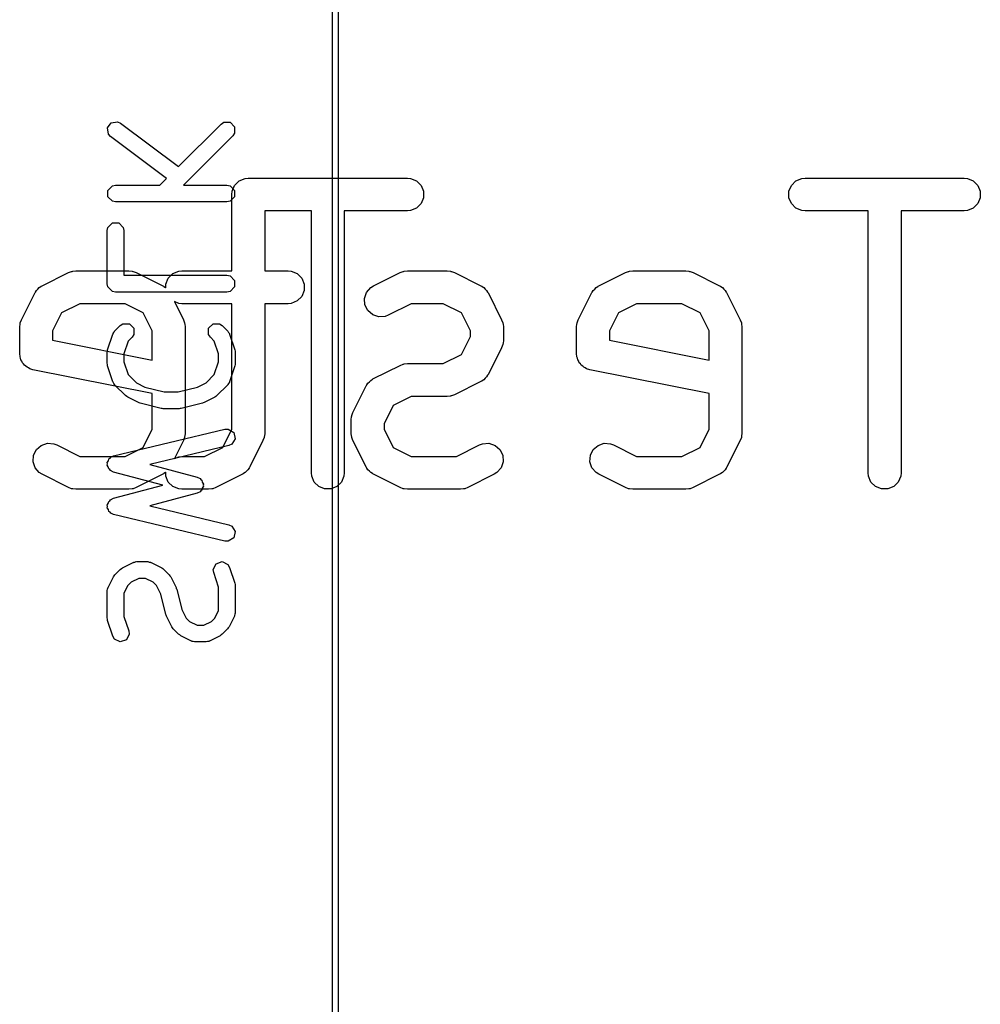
# Model space of a CAD drawing. Extents: x 94.3 to 121.8, y -81.7 to -63.9.
# Tile 24 of 32: x 117.4 to 121.8, y -77.1 to -72.6. Entities that reach past the tile are written whole.
import ezdxf

# ---------------------------------------------------------------- set-up
doc = ezdxf.new("R2010")
doc.units = 0
doc.layers.add('BLACK', color=7, linetype='CONTINUOUS')

msp = doc.modelspace()

# ---------------------------------------------------------------- linework, layer by layer
at = {"layer": 'BLACK', "linetype": 'CONTINUOUS'}
for p, q in [((118.876, -79.821), (118.876, -65.851)), ((118.9014, -65.851), (118.9014, -79.821)), ((117.849224, -73.135555), (117.86672, -73.112227)), ((117.86672, -73.112227), (117.895588, -73.108103)), ((117.895588, -73.108103), (117.908992, -73.114531)), ((117.908992, -73.114531), (118.172842, -73.312419)), ((118.172842, -73.312419), (118.367191, -73.118071)), ((118.367191, -73.118071), (118.379551, -73.109812)), ((118.379551, -73.109812), (118.408712, -73.109812)), ((118.408712, -73.109812), (118.429331, -73.130431)), ((118.429331, -73.130431), (118.429331, -73.159592)), ((117.853348, -73.164423), (117.849224, -73.135555)), ((117.863272, -73.175491), (117.853348, -73.164423)), ((118.118413, -73.366847), (117.863272, -73.175491)), ((118.421072, -73.171952), (118.195828, -73.397197)), ((118.429331, -73.159592), (118.421072, -73.171952)), ((117.850932, -73.420717), (117.871552, -73.400097)), ((117.871552, -73.400097), (117.886132, -73.397197)), ((117.886132, -73.397197), (118.088064, -73.397197)), ((118.088064, -73.397197), (118.118413, -73.366847)), ((118.195828, -73.397197), (118.394132, -73.397197)), ((118.394132, -73.397197), (118.408712, -73.400097)), ((118.408712, -73.400097), (118.429332, -73.420717)), ((118.417869, -73.425094), (118.429068, -73.398058)), ((118.429068, -73.398058), (118.44976, -73.377366)), ((118.44976, -73.377366), (118.476796, -73.366167)), ((118.476796, -73.366167), (118.491428, -73.364726)), ((118.491428, -73.364726), (119.217142, -73.364726)), ((119.217142, -73.364726), (119.231774, -73.366167)), ((119.231774, -73.366167), (119.25881, -73.377366)), ((119.25881, -73.377366), (119.279502, -73.398058)), ((119.279502, -73.398058), (119.290701, -73.425094)), ((120.957869, -73.425094), (120.969068, -73.398058)), ((120.969068, -73.398058), (120.98976, -73.377366)), ((120.98976, -73.377366), (121.016796, -73.366167)), ((121.016796, -73.366167), (121.031428, -73.364726)), ((121.031428, -73.364726), (121.757142, -73.364726)), ((121.757142, -73.364726), (121.771774, -73.366167)), ((121.771774, -73.366167), (121.79881, -73.377366)), ((121.79881, -73.377366), (121.819502, -73.398058)), ((121.819502, -73.398058), (121.830701, -73.425094)), ((117.850932, -73.449877), (117.850932, -73.420717)), ((118.416429, -73.439726), (118.417869, -73.425104)), ((118.416429, -73.788059), (118.416429, -73.439726)), ((118.417869, -73.425104), (118.417869, -73.425094)), ((118.429332, -73.420717), (118.429332, -73.449877)), ((119.290701, -73.425094), (119.290701, -73.454358)), ((120.957869, -73.454358), (120.957869, -73.425094)), ((121.830701, -73.425094), (121.830701, -73.454358)), ((117.871552, -73.470497), (117.850932, -73.449877)), ((117.886132, -73.473397), (117.871552, -73.470497)), ((118.394132, -73.473397), (117.886132, -73.473397)), ((118.408712, -73.470497), (118.394132, -73.473397)), ((118.429332, -73.449877), (118.408712, -73.470497)), ((119.279502, -73.481394), (119.25881, -73.502086)), ((119.290701, -73.454358), (119.279502, -73.481394)), ((120.969068, -73.481394), (120.957869, -73.454358)), ((120.98976, -73.502086), (120.969068, -73.481394)), ((121.819502, -73.481394), (121.79881, -73.502086)), ((121.830701, -73.454358), (121.819502, -73.481394)), ((118.779285, -73.514726), (118.566429, -73.514726)), ((118.566429, -73.514726), (118.566429, -73.788059)), ((118.779285, -74.709726), (118.779285, -73.514726)), ((119.217142, -73.514726), (118.929285, -73.514726)), ((118.929285, -73.514726), (118.929285, -74.709726)), ((119.231774, -73.513285), (119.217142, -73.514726)), ((119.25881, -73.502086), (119.231774, -73.513285)), ((121.016796, -73.513285), (120.98976, -73.502086)), ((121.031428, -73.514726), (121.016796, -73.513285)), ((121.319285, -73.514726), (121.031428, -73.514726)), ((121.319285, -74.709726), (121.319285, -73.514726)), ((121.757142, -73.514726), (121.469285, -73.514726)), ((121.469285, -73.514726), (121.469285, -74.709726)), ((121.771774, -73.513285), (121.757142, -73.514726)), ((121.79881, -73.502086), (121.771774, -73.513285)), ((117.850932, -73.59005), (117.871552, -73.56943)), ((117.871552, -73.56943), (117.900712, -73.56943)), ((117.900712, -73.56943), (117.921332, -73.59005)), ((117.848032, -73.60463), (117.850932, -73.59005)), ((117.848032, -73.846535), (117.848032, -73.60463)), ((117.921332, -73.59005), (117.924232, -73.60463)), ((117.924232, -73.60463), (117.924232, -73.808435)), ((117.550744, -73.856453), (117.671696, -73.795977)), ((117.671696, -73.795977), (117.685427, -73.790722)), ((117.685427, -73.790722), (117.688116, -73.79053)), ((117.688116, -73.79053), (117.690605, -73.7895)), ((117.690605, -73.7895), (117.705237, -73.788059)), ((117.705237, -73.788059), (117.947142, -73.788059)), ((117.947142, -73.788059), (117.961774, -73.7895)), ((117.961774, -73.7895), (117.964263, -73.790531)), ((117.964263, -73.790531), (117.966951, -73.790722)), ((117.966951, -73.790722), (117.980683, -73.795977)), ((117.980683, -73.795977), (118.101635, -73.856453)), ((118.126688, -73.821391), (118.14738, -73.800699)), ((118.14738, -73.800699), (118.174416, -73.7895)), ((118.174416, -73.7895), (118.189048, -73.788059)), ((118.189048, -73.788059), (118.416429, -73.788059)), ((118.566429, -73.788059), (118.672857, -73.788059)), ((118.672857, -73.788059), (118.687489, -73.7895)), ((118.687489, -73.7895), (118.714525, -73.800699)), ((118.714525, -73.800699), (118.735217, -73.821391)), ((119.062649, -73.856453), (119.183602, -73.795977)), ((119.183602, -73.795977), (119.197334, -73.790722)), ((119.197334, -73.790722), (119.200021, -73.790531)), ((119.200021, -73.790531), (119.202511, -73.7895)), ((119.202511, -73.7895), (119.217143, -73.788059)), ((119.217143, -73.788059), (119.398571, -73.788059)), ((119.398571, -73.788059), (119.413203, -73.7895)), ((119.413203, -73.7895), (119.415692, -73.790531)), ((119.415692, -73.790531), (119.41838, -73.790722)), ((119.41838, -73.790722), (119.432112, -73.795977)), ((119.432112, -73.795977), (119.553064, -73.856453)), ((120.090744, -73.856453), (120.211696, -73.795977)), ((120.211696, -73.795977), (120.225427, -73.790722)), ((120.225427, -73.790722), (120.228116, -73.79053)), ((120.228116, -73.79053), (120.230605, -73.7895)), ((120.230605, -73.7895), (120.245237, -73.788059)), ((120.245237, -73.788059), (120.487142, -73.788059)), ((120.487142, -73.788059), (120.501774, -73.7895)), ((120.501774, -73.7895), (120.504263, -73.790531)), ((120.504263, -73.790531), (120.506951, -73.790722)), ((120.506951, -73.790722), (120.520683, -73.795977)), ((120.520683, -73.795977), (120.641635, -73.856453)), ((117.850932, -73.861115), (117.848032, -73.846535)), ((117.924232, -73.808435), (118.394132, -73.808435)), ((118.115489, -73.848427), (118.126688, -73.821391)), ((118.115489, -73.865912), (118.115489, -73.848427)), ((118.394132, -73.808435), (118.408712, -73.811335)), ((118.408712, -73.811335), (118.429332, -73.831955)), ((118.429332, -73.831955), (118.429332, -73.861115)), ((118.735217, -73.821391), (118.746416, -73.848427)), ((118.746416, -73.848427), (118.746416, -73.877691)), ((117.456727, -74.010947), (117.517203, -73.889995)), ((117.517203, -73.889995), (117.518742, -73.887548)), ((117.518742, -73.887548), (117.519128, -73.886393)), ((117.519128, -73.886393), (117.520375, -73.884954)), ((117.520375, -73.884954), (117.525035, -73.877552)), ((117.525035, -73.877552), (117.532137, -73.871392)), ((117.532137, -73.871392), (117.538301, -73.864285)), ((117.538301, -73.864285), (117.545706, -73.859623)), ((117.545706, -73.859623), (117.547143, -73.858378)), ((117.547143, -73.858378), (117.548296, -73.857993)), ((117.548296, -73.857993), (117.550744, -73.856453)), ((117.871552, -73.881735), (117.850932, -73.861115)), ((117.886132, -73.884635), (117.871552, -73.881735)), ((118.394132, -73.884635), (117.886132, -73.884635)), ((118.101635, -73.856453), (118.104081, -73.857992)), ((118.104081, -73.857992), (118.105237, -73.858378)), ((118.105237, -73.858378), (118.106675, -73.859625)), ((118.106675, -73.859625), (118.114078, -73.864285)), ((118.114078, -73.864285), (118.115489, -73.865912)), ((118.408712, -73.881735), (118.394132, -73.884635)), ((118.429332, -73.861115), (118.408712, -73.881735)), ((118.746416, -73.877691), (118.735217, -73.904727)), ((119.021779, -73.914154), (119.031033, -73.886393)), ((119.031033, -73.886393), (119.050206, -73.864285)), ((119.050206, -73.864285), (119.062649, -73.856453)), ((119.553064, -73.856453), (119.55551, -73.857992)), ((119.55551, -73.857992), (119.556666, -73.858378)), ((119.556666, -73.858378), (119.558104, -73.859625)), ((119.558104, -73.859625), (119.565507, -73.864285)), ((119.565507, -73.864285), (119.571666, -73.871387)), ((119.571666, -73.871387), (119.578774, -73.877551)), ((119.578774, -73.877551), (119.583435, -73.884956)), ((119.583435, -73.884956), (119.584681, -73.886393)), ((119.584681, -73.886393), (119.585065, -73.887546)), ((119.585065, -73.887546), (119.586606, -73.889994)), ((119.586606, -73.889994), (119.647082, -74.010947)), ((119.996727, -74.010947), (120.057203, -73.889995)), ((120.057203, -73.889995), (120.058742, -73.887548)), ((120.058742, -73.887548), (120.059128, -73.886393)), ((120.059128, -73.886393), (120.060375, -73.884954)), ((120.060375, -73.884954), (120.065035, -73.877552)), ((120.065035, -73.877552), (120.072137, -73.871392)), ((120.072137, -73.871392), (120.078301, -73.864285)), ((120.078301, -73.864285), (120.085706, -73.859623)), ((120.085706, -73.859623), (120.087143, -73.858378)), ((120.087143, -73.858378), (120.088296, -73.857993)), ((120.088296, -73.857993), (120.090744, -73.856453)), ((120.641635, -73.856453), (120.644081, -73.857992)), ((120.644081, -73.857992), (120.645237, -73.858378)), ((120.645237, -73.858378), (120.646675, -73.859625)), ((120.646675, -73.859625), (120.654078, -73.864285)), ((120.654078, -73.864285), (120.660237, -73.871387)), ((120.660237, -73.871387), (120.667345, -73.877551)), ((120.667345, -73.877551), (120.672006, -73.884956)), ((120.672006, -73.884956), (120.673252, -73.886393)), ((120.673252, -73.886393), (120.673636, -73.887546)), ((120.673636, -73.887546), (120.675177, -73.889994)), ((120.675177, -73.889994), (120.735653, -74.010947)), ((117.722942, -73.938059), (117.640186, -73.979436)), ((117.929437, -73.938059), (117.722942, -73.938059)), ((118.012193, -73.979436), (117.929437, -73.938059)), ((118.174416, -73.936618), (118.154328, -73.928297)), ((118.154328, -73.928297), (118.195653, -74.010947)), ((118.189048, -73.938059), (118.174416, -73.936618)), ((118.416429, -73.938059), (118.189048, -73.938059)), ((118.416429, -74.510591), (118.416429, -73.938059)), ((118.672857, -73.938059), (118.566429, -73.938059)), ((118.566429, -73.938059), (118.566429, -74.528297)), ((118.687489, -73.936618), (118.672857, -73.938059)), ((118.714525, -73.925419), (118.687489, -73.936618)), ((118.735217, -73.904727), (118.714525, -73.925419)), ((119.023853, -73.943344), (119.021779, -73.914154)), ((119.234847, -73.938059), (119.129731, -73.990617)), ((119.380866, -73.938059), (119.234847, -73.938059)), ((119.463622, -73.979436), (119.380866, -73.938059)), ((120.262942, -73.938059), (120.180186, -73.979436)), ((120.469437, -73.938059), (120.262942, -73.938059)), ((120.552193, -73.979436), (120.469437, -73.938059)), ((117.640186, -73.979436), (117.598809, -74.062192)), ((118.053571, -74.062192), (118.012193, -73.979436)), ((119.03694, -73.969519), (119.023853, -73.943344)), ((119.059048, -73.988692), (119.03694, -73.969519)), ((119.505, -74.062192), (119.463622, -73.979436)), ((120.180186, -73.979436), (120.138809, -74.062192)), ((120.593571, -74.062192), (120.552193, -73.979436)), ((117.448809, -74.044488), (117.45025, -74.029856)), ((117.45025, -74.029856), (117.451281, -74.027366)), ((117.451281, -74.027366), (117.451472, -74.024679)), ((117.451472, -74.024679), (117.456727, -74.010947)), ((117.907572, -74.037308), (117.919932, -74.029049)), ((117.919932, -74.029049), (117.949093, -74.029049)), ((117.949093, -74.029049), (117.969713, -74.049667)), ((118.195653, -74.010947), (118.200908, -74.024679)), ((118.200908, -74.024679), (118.201098, -74.027366)), ((118.201098, -74.027366), (118.20213, -74.029856)), ((118.20213, -74.029856), (118.203571, -74.044488)), ((118.310551, -74.049668), (118.33117, -74.029049)), ((118.33117, -74.029049), (118.360332, -74.029049)), ((118.360332, -74.029049), (118.372692, -74.037308)), ((119.086809, -73.997946), (119.059048, -73.988692)), ((119.115999, -73.995872), (119.086809, -73.997946)), ((119.129731, -73.990617), (119.115999, -73.995872)), ((119.647082, -74.010947), (119.652337, -74.024679)), ((119.652337, -74.024679), (119.652527, -74.027366)), ((119.652527, -74.027366), (119.653559, -74.029856)), ((119.653559, -74.029856), (119.655, -74.044488)), ((119.988809, -74.044488), (119.99025, -74.029856)), ((119.99025, -74.029856), (119.991281, -74.027366)), ((119.991281, -74.027366), (119.991472, -74.024679)), ((119.991472, -74.024679), (119.996727, -74.010947)), ((120.735653, -74.010947), (120.740908, -74.024679)), ((120.740908, -74.024679), (120.741098, -74.027366)), ((120.741098, -74.027366), (120.74213, -74.029856)), ((120.74213, -74.029856), (120.743571, -74.044488)), ((117.448809, -74.16544), (117.448809, -74.044488)), ((117.598809, -74.062192), (117.598809, -74.103954)), ((117.874178, -74.076391), (117.875123, -74.074733)), ((117.875123, -74.07386), (117.878513, -74.068786)), ((117.875123, -74.074733), (117.875123, -74.07386)), ((117.878513, -74.068786), (117.88154, -74.063477)), ((117.88154, -74.063477), (117.882322, -74.063085)), ((117.882322, -74.063085), (117.883382, -74.0615)), ((117.883382, -74.0615), (117.907572, -74.037308)), ((117.969713, -74.049667), (117.969713, -74.078828)), ((118.053571, -74.194907), (118.053571, -74.062192)), ((118.203571, -74.044488), (118.203571, -74.286464)), ((118.310551, -74.07883), (118.310551, -74.049668)), ((118.372692, -74.037308), (118.396883, -74.061499)), ((118.396883, -74.061499), (118.397943, -74.063086)), ((118.397943, -74.063086), (118.398725, -74.063477)), ((118.398725, -74.063477), (118.401746, -74.068776)), ((118.401746, -74.068776), (118.405142, -74.073859)), ((118.405142, -74.073859), (118.405142, -74.074734)), ((118.405142, -74.074734), (118.406087, -74.076392)), ((119.505, -74.087259), (119.505, -74.062192)), ((119.655, -74.044488), (119.655, -74.104964)), ((119.988809, -74.16544), (119.988809, -74.044488)), ((120.138809, -74.062192), (120.138809, -74.103954)), ((120.593571, -74.194907), (120.593571, -74.062192)), ((120.743571, -74.044488), (120.743571, -74.286464)), ((117.598809, -74.103954), (118.053571, -74.194907)), ((117.849987, -74.148962), (117.874178, -74.076391)), ((117.943623, -74.10902), (117.924232, -74.167195)), ((117.961455, -74.091189), (117.943623, -74.10902)), ((117.969713, -74.078828), (117.961455, -74.091189)), ((118.31881, -74.09119), (118.310551, -74.07883)), ((118.336641, -74.109021), (118.31881, -74.09119)), ((118.356032, -74.167193), (118.336641, -74.109021)), ((118.406087, -74.076392), (118.430277, -74.148962)), ((119.463622, -74.170014), (119.505, -74.087259)), ((119.653559, -74.119596), (119.652528, -74.122084)), ((119.655, -74.104964), (119.653559, -74.119596)), ((120.138809, -74.103954), (120.593571, -74.194907)), ((117.45025, -74.180072), (117.448809, -74.16544)), ((117.848032, -74.161011), (117.849223, -74.155022)), ((117.848032, -74.209392), (117.848032, -74.161011)), ((117.849223, -74.155022), (117.849987, -74.148962)), ((118.430277, -74.148962), (118.43104, -74.155022)), ((118.43104, -74.155022), (118.432232, -74.161011)), ((118.432232, -74.161011), (118.432232, -74.209392)), ((119.647082, -74.138505), (119.586606, -74.259457)), ((119.652337, -74.124774), (119.647082, -74.138505)), ((119.652528, -74.122084), (119.652337, -74.124774)), ((119.99025, -74.180072), (119.988809, -74.16544)), ((117.453061, -74.18686), (117.45025, -74.180072)), ((117.454488, -74.194069), (117.453061, -74.18686)), ((117.458607, -74.200248), (117.454488, -74.194069)), ((117.461449, -74.207108), (117.458607, -74.200248)), ((117.466644, -74.212303), (117.461449, -74.207108)), ((117.849223, -74.215381), (117.848032, -74.209392)), ((117.924232, -74.167195), (117.924232, -74.203208)), ((117.924232, -74.203208), (117.943623, -74.261383)), ((118.336641, -74.261382), (118.356032, -74.203209)), ((118.356032, -74.203209), (118.356032, -74.167193)), ((118.432232, -74.209392), (118.43104, -74.215382)), ((119.380866, -74.211392), (119.463622, -74.170014)), ((119.993061, -74.18686), (119.99025, -74.180072)), ((119.994488, -74.194069), (119.993061, -74.18686)), ((119.998607, -74.200248), (119.994488, -74.194069)), ((120.001449, -74.207108), (119.998607, -74.200248)), ((120.006644, -74.212303), (120.001449, -74.207108)), ((117.47072, -74.218417), (117.466644, -74.212303)), ((117.47689, -74.222549), (117.47072, -74.218417)), ((117.482141, -74.2278), (117.47689, -74.222549)), ((117.488929, -74.230611), (117.482141, -74.2278)), ((117.495035, -74.234701), (117.488929, -74.230611)), ((117.5091, -74.238984), (117.495035, -74.234701)), ((118.053571, -74.347877), (117.5091, -74.238984)), ((117.849987, -74.22144), (117.849223, -74.215381)), ((117.874178, -74.294013), (117.849987, -74.22144)), ((118.430277, -74.22144), (118.406087, -74.294012)), ((118.43104, -74.215382), (118.430277, -74.22144)), ((119.062649, -74.279787), (119.183602, -74.21931)), ((119.183602, -74.21931), (119.197334, -74.214055)), ((119.197334, -74.214055), (119.200021, -74.213864)), ((119.200021, -74.213864), (119.202511, -74.212833)), ((119.202511, -74.212833), (119.217143, -74.211392)), ((119.217143, -74.211392), (119.380866, -74.211392)), ((120.01072, -74.218417), (120.006644, -74.212303)), ((120.01689, -74.222549), (120.01072, -74.218417)), ((120.022141, -74.2278), (120.01689, -74.222549)), ((120.028929, -74.230611), (120.022141, -74.2278)), ((120.035035, -74.234701), (120.028929, -74.230611)), ((120.0491, -74.238984), (120.035035, -74.234701)), ((120.593571, -74.347877), (120.0491, -74.238984)), ((117.875123, -74.29567), (117.874178, -74.294013)), ((117.875123, -74.296544), (117.875123, -74.29567)), ((117.878513, -74.301617), (117.875123, -74.296544)), ((117.943623, -74.261383), (117.981272, -74.299032)), ((117.981272, -74.299032), (118.020383, -74.318587)), ((118.203571, -74.286464), (118.203572, -74.28647)), ((118.203572, -74.28647), (118.203571, -74.286474)), ((118.203571, -74.286474), (118.203571, -74.528297)), ((118.259879, -74.318588), (118.298992, -74.299031)), ((118.298992, -74.299031), (118.336641, -74.261382)), ((118.405142, -74.296545), (118.401746, -74.301627)), ((118.406087, -74.294012), (118.405142, -74.295669)), ((118.405142, -74.295669), (118.405142, -74.296545)), ((119.03694, -74.300886), (119.044044, -74.294724)), ((119.044044, -74.294724), (119.050206, -74.28762)), ((119.050206, -74.28762), (119.05761, -74.282958)), ((119.05761, -74.282958), (119.059048, -74.281712)), ((119.059048, -74.281712), (119.060202, -74.281327)), ((119.060202, -74.281327), (119.062649, -74.279787)), ((119.553064, -74.292998), (119.432112, -74.353474)), ((119.55551, -74.291458), (119.553064, -74.292998)), ((119.556666, -74.291073), (119.55551, -74.291458)), ((119.558104, -74.289825), (119.556666, -74.291073)), ((119.565507, -74.285166), (119.558104, -74.289825)), ((119.571666, -74.278063), (119.565507, -74.285166)), ((119.578774, -74.2719), (119.571666, -74.278063)), ((119.583435, -74.264494), (119.578774, -74.2719)), ((119.584681, -74.263058), (119.583435, -74.264494)), ((119.585065, -74.261904), (119.584681, -74.263058)), ((119.586606, -74.259457), (119.585065, -74.261904)), ((120.743571, -74.286464), (120.743572, -74.28647)), ((120.743572, -74.28647), (120.743571, -74.286474)), ((120.743571, -74.286474), (120.743571, -74.528297)), ((117.88154, -74.306927), (117.878513, -74.301617)), ((117.882322, -74.307318), (117.88154, -74.306927)), ((117.883382, -74.308904), (117.882322, -74.307318)), ((117.931762, -74.357285), (117.883382, -74.308904)), ((118.020383, -74.318587), (118.108535, -74.340626)), ((118.108535, -74.340626), (118.171729, -74.340626)), ((118.171729, -74.340626), (118.259879, -74.318588)), ((118.396883, -74.308905), (118.348502, -74.357286)), ((118.397943, -74.307317), (118.396883, -74.308905)), ((118.398725, -74.306927), (118.397943, -74.307317)), ((118.401746, -74.301627), (118.398725, -74.306927)), ((118.968632, -74.43428), (119.029108, -74.313328)), ((119.029108, -74.313328), (119.030648, -74.310881)), ((119.030648, -74.310881), (119.031033, -74.309727)), ((119.031033, -74.309727), (119.032279, -74.308289)), ((119.032279, -74.308289), (119.03694, -74.300886)), ((117.936832, -74.360672), (117.931762, -74.357285)), ((117.941664, -74.364423), (117.936832, -74.360672)), ((117.990045, -74.388613), (117.941664, -74.364423)), ((117.994071, -74.389715), (117.990045, -74.388613)), ((117.997843, -74.391497), (117.994071, -74.389715)), ((118.053571, -74.510593), (118.053571, -74.347877)), ((118.286192, -74.389715), (118.282421, -74.391497)), ((118.290219, -74.388613), (118.286192, -74.389715)), ((118.338599, -74.364423), (118.290219, -74.388613)), ((118.343418, -74.360682), (118.338599, -74.364423)), ((118.348502, -74.357286), (118.343418, -74.360682)), ((119.234848, -74.361392), (119.152091, -74.40277)), ((119.398571, -74.361392), (119.234848, -74.361392)), ((119.413203, -74.359951), (119.398571, -74.361392)), ((119.415692, -74.358919), (119.413203, -74.359951)), ((119.41838, -74.358729), (119.415692, -74.358919)), ((119.432112, -74.353474), (119.41838, -74.358729)), ((120.593571, -74.510593), (120.593571, -74.347877)), ((118.094605, -74.415688), (117.997843, -74.391497)), ((118.099265, -74.415914), (118.094605, -74.415688)), ((118.103846, -74.416826), (118.099265, -74.415914)), ((118.176418, -74.416826), (118.103846, -74.416826)), ((118.180998, -74.415914), (118.176418, -74.416826)), ((118.185659, -74.415688), (118.180998, -74.415914)), ((118.282421, -74.391497), (118.185659, -74.415688)), ((118.963377, -74.448012), (118.968632, -74.43428)), ((119.152091, -74.40277), (119.110714, -74.485526)), ((118.960714, -74.467821), (118.962155, -74.453189)), ((118.960714, -74.528297), (118.960714, -74.467821)), ((118.962155, -74.453189), (118.963186, -74.450699)), ((118.963186, -74.450699), (118.963377, -74.448012)), ((117.877307, -74.631947), (118.385308, -74.510995)), ((118.012193, -74.593348), (118.053571, -74.510593)), ((118.37505, -74.593348), (118.416429, -74.510591)), ((118.385308, -74.510995), (118.400163, -74.510439)), ((118.400163, -74.510439), (118.424998, -74.525722)), ((119.110714, -74.485526), (119.110714, -74.510592)), ((119.110714, -74.510592), (119.152091, -74.593348)), ((120.552193, -74.593348), (120.593571, -74.510593)), ((118.195653, -74.561838), (118.154328, -74.644487)), ((118.200908, -74.548106), (118.195653, -74.561838)), ((118.201098, -74.545418), (118.200908, -74.548106)), ((118.20213, -74.542929), (118.201098, -74.545418)), ((118.203571, -74.528297), (118.20213, -74.542929)), ((118.431752, -74.554089), (118.416469, -74.578925)), ((118.424998, -74.525722), (118.431752, -74.554089)), ((118.558511, -74.561838), (118.498034, -74.682791)), ((118.563766, -74.548106), (118.558511, -74.561838)), ((118.563956, -74.545418), (118.563766, -74.548106)), ((118.564988, -74.542929), (118.563956, -74.545418)), ((118.566429, -74.528297), (118.564988, -74.542929)), ((118.962155, -74.542929), (118.960714, -74.528297)), ((118.963186, -74.545418), (118.962155, -74.542929)), ((118.963377, -74.548106), (118.963186, -74.545418)), ((118.968632, -74.561838), (118.963377, -74.548106)), ((119.029108, -74.68279), (118.968632, -74.561838)), ((120.735653, -74.561838), (120.675177, -74.682791)), ((120.740908, -74.548106), (120.735653, -74.561838)), ((120.741098, -74.545418), (120.740908, -74.548106)), ((120.74213, -74.542929), (120.741098, -74.545418)), ((120.743571, -74.528297), (120.74213, -74.542929)), ((117.511948, -74.629441), (117.525035, -74.603266)), ((117.525035, -74.603266), (117.547143, -74.584093)), ((117.547143, -74.584093), (117.574904, -74.574839)), ((117.574904, -74.574839), (117.604094, -74.576913)), ((117.604094, -74.576913), (117.617826, -74.582168)), ((117.617826, -74.582168), (117.722942, -74.634726)), ((117.929437, -74.634726), (118.012193, -74.593348)), ((118.402957, -74.585123), (118.041843, -74.671102)), ((118.292295, -74.634726), (118.37505, -74.593348)), ((118.416469, -74.578925), (118.402957, -74.585123)), ((119.152091, -74.593348), (119.234847, -74.634726)), ((119.441342, -74.634726), (119.546459, -74.582168)), ((119.546459, -74.582168), (119.560191, -74.576913)), ((119.560191, -74.576913), (119.589381, -74.574839)), ((119.589381, -74.574839), (119.617142, -74.584093)), ((119.617142, -74.584093), (119.639249, -74.603267)), ((119.639249, -74.603267), (119.652337, -74.629441)), ((120.051948, -74.629441), (120.065035, -74.603266)), ((120.065035, -74.603266), (120.087143, -74.584093)), ((120.087143, -74.584093), (120.114904, -74.574839)), ((120.114904, -74.574839), (120.144094, -74.576913)), ((120.144094, -74.576913), (120.157826, -74.582168)), ((120.157826, -74.582168), (120.262942, -74.634726)), ((120.469437, -74.634726), (120.552193, -74.593348)), ((117.509874, -74.658631), (117.511948, -74.629441)), ((117.519128, -74.686392), (117.509874, -74.658631)), ((117.722942, -74.634726), (117.929437, -74.634726)), ((117.848512, -74.662981), (117.853449, -74.654956)), ((117.853449, -74.654956), (117.855877, -74.645854)), ((117.855877, -74.645854), (117.860807, -74.642999)), ((117.860807, -74.642999), (117.863795, -74.638145)), ((117.863795, -74.638145), (117.877307, -74.631947)), ((118.154328, -74.644487), (118.174416, -74.636167)), ((118.174416, -74.636167), (118.189048, -74.634726)), ((118.189048, -74.634726), (118.292295, -74.634726)), ((119.234847, -74.634726), (119.441342, -74.634726)), ((119.654411, -74.658631), (119.645157, -74.686392)), ((119.652337, -74.629441), (119.654411, -74.658631)), ((120.049874, -74.658631), (120.051948, -74.629441)), ((120.059128, -74.686392), (120.049874, -74.658631)), ((120.262942, -74.634726), (120.469437, -74.634726)), ((117.538301, -74.7085), (117.519128, -74.686392)), ((117.848364, -74.674029), (117.849831, -74.668524)), ((117.853083, -74.68218), (117.848364, -74.674029)), ((117.849831, -74.668524), (117.848512, -74.662981)), ((117.855266, -74.691348), (117.853083, -74.68218)), ((117.86012, -74.694335), (117.855266, -74.691348)), ((117.862975, -74.699266), (117.86012, -74.694335)), ((117.876315, -74.705825), (117.862975, -74.699266)), ((118.041843, -74.671102), (118.258806, -74.728959)), ((118.483096, -74.701395), (118.476935, -74.7085)), ((118.490201, -74.695234), (118.483096, -74.701395)), ((118.494862, -74.687829), (118.490201, -74.695234)), ((118.496109, -74.686392), (118.494862, -74.687829)), ((118.496493, -74.685237), (118.496109, -74.686392)), ((118.498034, -74.682791), (118.496493, -74.685237)), ((119.030647, -74.685236), (119.029108, -74.68279)), ((119.031033, -74.686392), (119.030647, -74.685236)), ((119.03228, -74.68783), (119.031033, -74.686392)), ((119.03694, -74.695233), (119.03228, -74.68783)), ((119.044042, -74.701392), (119.03694, -74.695233)), ((119.050206, -74.7085), (119.044042, -74.701392)), ((119.645157, -74.686392), (119.625983, -74.7085)), ((120.078301, -74.7085), (120.059128, -74.686392)), ((120.660237, -74.701397), (120.654078, -74.7085)), ((120.667345, -74.695234), (120.660237, -74.701397)), ((120.672006, -74.687828), (120.667345, -74.695234)), ((120.673252, -74.686392), (120.672006, -74.687828)), ((120.673636, -74.685238), (120.673252, -74.686392)), ((120.675177, -74.682791), (120.673636, -74.685238)), ((117.550744, -74.716332), (117.538301, -74.7085)), ((117.671696, -74.776808), (117.550744, -74.716332)), ((118.101119, -74.765773), (117.876315, -74.705825)), ((118.101635, -74.716332), (117.980683, -74.776808)), ((118.104081, -74.714792), (118.101635, -74.716332)), ((118.105237, -74.714407), (118.104081, -74.714792)), ((118.106675, -74.713159), (118.105237, -74.714407)), ((118.114078, -74.7085), (118.106675, -74.713159)), ((118.115489, -74.706872), (118.114078, -74.7085)), ((118.115489, -74.724358), (118.115489, -74.706872)), ((118.126688, -74.751394), (118.115489, -74.724358)), ((118.258806, -74.728959), (118.272146, -74.735518)), ((118.272146, -74.735518), (118.274748, -74.740013)), ((118.274748, -74.740013), (118.279244, -74.742616)), ((118.279244, -74.742616), (118.281795, -74.752185)), ((118.464493, -74.716332), (118.343541, -74.776808)), ((118.466939, -74.714791), (118.464493, -74.716332)), ((118.468094, -74.714407), (118.466939, -74.714791)), ((118.469531, -74.71316), (118.468094, -74.714407)), ((118.476935, -74.7085), (118.469531, -74.71316)), ((118.780726, -74.724358), (118.779285, -74.709726)), ((118.791925, -74.751394), (118.780726, -74.724358)), ((118.927844, -74.724358), (118.916645, -74.751394)), ((118.929285, -74.709726), (118.927844, -74.724358)), ((119.057611, -74.713161), (119.050206, -74.7085)), ((119.059048, -74.714407), (119.057611, -74.713161)), ((119.060201, -74.714791), (119.059048, -74.714407)), ((119.062649, -74.716332), (119.060201, -74.714791)), ((119.183602, -74.776808), (119.062649, -74.716332)), ((119.61354, -74.716332), (119.492588, -74.776808)), ((119.625983, -74.7085), (119.61354, -74.716332)), ((120.090744, -74.716332), (120.078301, -74.7085)), ((120.211696, -74.776808), (120.090744, -74.716332)), ((120.641635, -74.716332), (120.520683, -74.776808)), ((120.644081, -74.714792), (120.641635, -74.716332)), ((120.645237, -74.714407), (120.644081, -74.714792)), ((120.646675, -74.713159), (120.645237, -74.714407)), ((120.654078, -74.7085), (120.646675, -74.713159)), ((121.320726, -74.724358), (121.319285, -74.709726)), ((121.331925, -74.751394), (121.320726, -74.724358)), ((121.467844, -74.724358), (121.456645, -74.751394)), ((121.469285, -74.709726), (121.467844, -74.724358)), ((117.685427, -74.782063), (117.671696, -74.776808)), ((117.688116, -74.782254), (117.685427, -74.782063)), ((117.690605, -74.783285), (117.688116, -74.782254)), ((117.705237, -74.784726), (117.690605, -74.783285)), ((117.947142, -74.784726), (117.705237, -74.784726)), ((117.876315, -74.825721), (118.101119, -74.765773)), ((117.961774, -74.783285), (117.947142, -74.784726)), ((117.964263, -74.782253), (117.961774, -74.783285)), ((117.966951, -74.782063), (117.964263, -74.782253)), ((117.980683, -74.776808), (117.966951, -74.782063)), ((118.14738, -74.772086), (118.126688, -74.751394)), ((118.174416, -74.783285), (118.14738, -74.772086)), ((118.189048, -74.784726), (118.174416, -74.783285)), ((118.31, -74.784726), (118.189048, -74.784726)), ((118.274748, -74.791532), (118.272146, -74.796028)), ((118.279244, -74.78893), (118.274748, -74.791532)), ((118.281795, -74.77936), (118.279244, -74.78893)), ((118.281795, -74.752185), (118.286757, -74.760755)), ((118.286757, -74.770791), (118.281795, -74.77936)), ((118.286757, -74.760755), (118.285418, -74.765773)), ((118.285418, -74.765773), (118.286757, -74.770791)), ((118.324632, -74.783285), (118.31, -74.784726)), ((118.327121, -74.782253), (118.324632, -74.783285)), ((118.329809, -74.782063), (118.327121, -74.782253)), ((118.343541, -74.776808), (118.329809, -74.782063)), ((118.812617, -74.772086), (118.791925, -74.751394)), ((118.839653, -74.783285), (118.812617, -74.772086)), ((118.868917, -74.783285), (118.839653, -74.783285)), ((118.895953, -74.772086), (118.868917, -74.783285)), ((118.916645, -74.751394), (118.895953, -74.772086)), ((119.197334, -74.782063), (119.183602, -74.776808)), ((119.200021, -74.782253), (119.197334, -74.782063)), ((119.202511, -74.783285), (119.200021, -74.782253)), ((119.217143, -74.784726), (119.202511, -74.783285)), ((119.459047, -74.784726), (119.217143, -74.784726)), ((119.473679, -74.783285), (119.459047, -74.784726)), ((119.476168, -74.782253), (119.473679, -74.783285)), ((119.478856, -74.782063), (119.476168, -74.782253)), ((119.492588, -74.776808), (119.478856, -74.782063)), ((120.225427, -74.782063), (120.211696, -74.776808)), ((120.228116, -74.782254), (120.225427, -74.782063)), ((120.230605, -74.783285), (120.228116, -74.782254)), ((120.245237, -74.784726), (120.230605, -74.783285)), ((120.487142, -74.784726), (120.245237, -74.784726)), ((120.501774, -74.783285), (120.487142, -74.784726)), ((120.504263, -74.782253), (120.501774, -74.783285)), ((120.506951, -74.782063), (120.504263, -74.782253)), ((120.520683, -74.776808), (120.506951, -74.782063)), ((121.352617, -74.772086), (121.331925, -74.751394)), ((121.379653, -74.783285), (121.352617, -74.772086)), ((121.408917, -74.783285), (121.379653, -74.783285)), ((121.435953, -74.772086), (121.408917, -74.783285)), ((121.456645, -74.751394), (121.435953, -74.772086)), ((117.855266, -74.840198), (117.86012, -74.83721)), ((117.86012, -74.83721), (117.862975, -74.83228)), ((117.862975, -74.83228), (117.876315, -74.825721)), ((118.258806, -74.802587), (118.041843, -74.860443)), ((118.272146, -74.796028), (118.258806, -74.802587)), ((117.848364, -74.857517), (117.853083, -74.849365)), ((117.849831, -74.863021), (117.848364, -74.857517)), ((117.848512, -74.868565), (117.849831, -74.863021)), ((117.853449, -74.876589), (117.848512, -74.868565)), ((117.853083, -74.849365), (117.855266, -74.840198)), ((117.855877, -74.885692), (117.853449, -74.876589)), ((118.041843, -74.860443), (118.402957, -74.946423)), ((117.860807, -74.888546), (117.855877, -74.885692)), ((117.863795, -74.893401), (117.860807, -74.888546)), ((117.877307, -74.899599), (117.863795, -74.893401)), ((118.385308, -75.020551), (117.877307, -74.899599)), ((118.402957, -74.946423), (118.416469, -74.952621)), ((118.416469, -74.952621), (118.431752, -74.977457)), ((118.424998, -75.005824), (118.400163, -75.021107)), ((118.431752, -74.977457), (118.424998, -75.005824)), ((118.400163, -75.021107), (118.385308, -75.020551)), ((117.883382, -75.174262), (117.907572, -75.15007)), ((117.907572, -75.15007), (117.912651, -75.146675)), ((117.912651, -75.146675), (117.917474, -75.142933)), ((117.917474, -75.142933), (117.965855, -75.118743)), ((117.965855, -75.118743), (117.967696, -75.118238)), ((117.967696, -75.118238), (117.968314, -75.117621)), ((117.968314, -75.117621), (117.974303, -75.116429)), ((117.974303, -75.116429), (117.980193, -75.114817)), ((117.980193, -75.114817), (117.981021, -75.115093)), ((117.981021, -75.115093), (117.982894, -75.114721)), ((117.982894, -75.114721), (118.031275, -75.114721)), ((118.031275, -75.114721), (118.033146, -75.115093)), ((118.033146, -75.115093), (118.033976, -75.114817)), ((118.033976, -75.114817), (118.039865, -75.116429)), ((118.039865, -75.116429), (118.045855, -75.117621)), ((118.045855, -75.117621), (118.046472, -75.118238)), ((118.046472, -75.118238), (118.048314, -75.118743)), ((118.048314, -75.118743), (118.096694, -75.142933)), ((118.096694, -75.142933), (118.101522, -75.14668)), ((118.101522, -75.14668), (118.106597, -75.150071)), ((118.106597, -75.150071), (118.130788, -75.174262)), ((118.331938, -75.15012), (118.344979, -75.124038)), ((118.333797, -75.164869), (118.331938, -75.15012)), ((118.344979, -75.124038), (118.372643, -75.114817)), ((118.372643, -75.114817), (118.398725, -75.127858)), ((118.398725, -75.127858), (118.406087, -75.140773)), ((118.406087, -75.140773), (118.430277, -75.213343)), ((117.852054, -75.232544), (117.876246, -75.184163)), ((117.876246, -75.184163), (117.879988, -75.17934)), ((117.879988, -75.17934), (117.883382, -75.174262)), ((117.991888, -75.190921), (117.957082, -75.208324)), ((118.02228, -75.190921), (117.991888, -75.190921)), ((118.057088, -75.208324), (118.02228, -75.190921)), ((118.130788, -75.174262), (118.134179, -75.179337)), ((118.134179, -75.179337), (118.137924, -75.184163)), ((118.137924, -75.184163), (118.162115, -75.232544)), ((118.356032, -75.231574), (118.333797, -75.164869)), ((117.848128, -75.246882), (117.84974, -75.240992)), ((117.84974, -75.240992), (117.850932, -75.235003)), ((117.850932, -75.235003), (117.851549, -75.234385)), ((117.851549, -75.234385), (117.852054, -75.232544)), ((117.941636, -75.223769), (117.924232, -75.258578)), ((117.957082, -75.208324), (117.941636, -75.223769)), ((118.072532, -75.22377), (118.057088, -75.208324)), ((118.092089, -75.262881), (118.072532, -75.22377)), ((118.162115, -75.232544), (118.163218, -75.236572)), ((118.163218, -75.236572), (118.164999, -75.240343)), ((118.164999, -75.240343), (118.188175, -75.333046)), ((118.356032, -75.337351), (118.356032, -75.231574)), ((118.430277, -75.213343), (118.43104, -75.219403)), ((118.43104, -75.219403), (118.432232, -75.225392)), ((118.432232, -75.225392), (118.432232, -75.346345)), ((117.848032, -75.249583), (117.848404, -75.247711)), ((117.848032, -75.370535), (117.848032, -75.249583)), ((117.848404, -75.247711), (117.848128, -75.246882)), ((117.924232, -75.258578), (117.924232, -75.364351)), ((118.115265, -75.355586), (118.092089, -75.262881)), ((118.188175, -75.333046), (118.20773, -75.372156)), ((117.849223, -75.376524), (117.848032, -75.370535)), ((117.849987, -75.382583), (117.849223, -75.376524)), ((117.924232, -75.364351), (117.946468, -75.431059)), ((118.117046, -75.359357), (118.115265, -75.355586)), ((118.118149, -75.363384), (118.117046, -75.359357)), ((118.142341, -75.411765), (118.118149, -75.363384)), ((118.20773, -75.372156), (118.223177, -75.387603)), ((118.323183, -75.387602), (118.338629, -75.372157)), ((118.338629, -75.372157), (118.356032, -75.337351)), ((118.42821, -75.363384), (118.40402, -75.411765)), ((118.428714, -75.361542), (118.42821, -75.363384)), ((118.429332, -75.360925), (118.428714, -75.361542)), ((118.430523, -75.354935), (118.429332, -75.360925)), ((118.432136, -75.349046), (118.430523, -75.354935)), ((118.432232, -75.346345), (118.431859, -75.348217)), ((118.431859, -75.348217), (118.432136, -75.349046)), ((117.874178, -75.455156), (117.849987, -75.382583)), ((118.146078, -75.416581), (118.142341, -75.411765)), ((118.149477, -75.421667), (118.146078, -75.416581)), ((118.173667, -75.445857), (118.149477, -75.421667)), ((118.223177, -75.387603), (118.257982, -75.405007)), ((118.257982, -75.405007), (118.288375, -75.405007)), ((118.288375, -75.405007), (118.323183, -75.387602)), ((118.396883, -75.421667), (118.372691, -75.445857)), ((118.400277, -75.416587), (118.396883, -75.421667)), ((118.40402, -75.411765), (118.400277, -75.416587)), ((117.88154, -75.46807), (117.874178, -75.455156)), ((117.907623, -75.481112), (117.88154, -75.46807)), ((117.948327, -75.445808), (117.935286, -75.47189)), ((117.946468, -75.431059), (117.948327, -75.445808)), ((118.178744, -75.449249), (118.173667, -75.445857)), ((118.183569, -75.452994), (118.178744, -75.449249)), ((118.23195, -75.477185), (118.183569, -75.452994)), ((118.36279, -75.452993), (118.314409, -75.477185)), ((118.367612, -75.44925), (118.36279, -75.452993)), ((118.372691, -75.445857), (118.367612, -75.44925)), ((117.935286, -75.47189), (117.907623, -75.481112)), ((118.233791, -75.477689), (118.23195, -75.477185)), ((118.234409, -75.478307), (118.233791, -75.477689)), ((118.240398, -75.479498), (118.234409, -75.478307)), ((118.246288, -75.481111), (118.240398, -75.479498)), ((118.247117, -75.480834), (118.246288, -75.481111)), ((118.248989, -75.481207), (118.247117, -75.480834)), ((118.29737, -75.481207), (118.248989, -75.481207)), ((118.299241, -75.480834), (118.29737, -75.481207)), ((118.300071, -75.481111), (118.299241, -75.480834)), ((118.30596, -75.479498), (118.300071, -75.481111)), ((118.31195, -75.478307), (118.30596, -75.479498)), ((118.312567, -75.477689), (118.31195, -75.478307)), ((118.314409, -75.477185), (118.312567, -75.477689))]:
    msp.add_line(p, q, dxfattribs=at)

doc.saveas('drawing.dxf')
